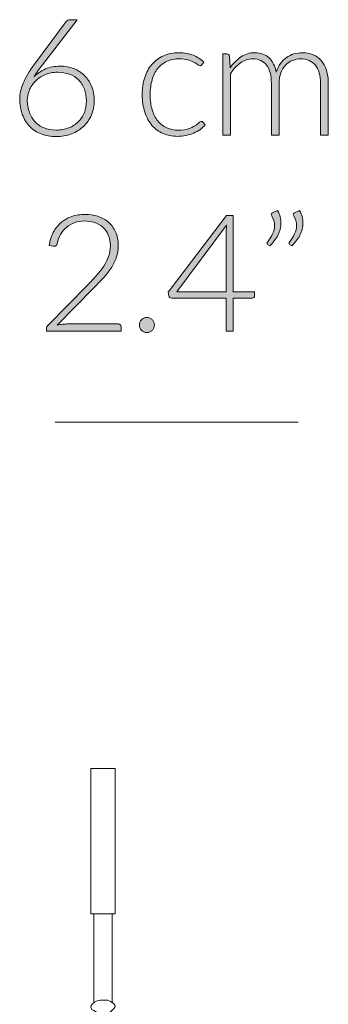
# Model space of a CAD drawing. Header units: inches. Extents: x 8 to 203, y -241 to -15.
# Tile 23 of 23: x 198 to 203, y -47 to -32. Entities that reach past the tile are written whole.
import ezdxf

# ---------------------------------------------------------------- set-up
doc = ezdxf.new("R2010")
doc.units = ezdxf.units.IN
doc.header["$MEASUREMENT"] = 0
doc.layers.add('Capa 1', color=7, linetype='Continuous')

# ---------------------------------------------------------------- blocks, each defined once
blk = doc.blocks.new('block 7')
at = {"layer": 'Capa 1'}
h = blk.add_hatch(color=250, dxfattribs=at)
h.dxf.hatch_style = 2
edge = h.paths.add_edge_path()
edge.add_spline(control_points=[(198.698, -32.448), (198.776, -32.448), (198.848, -32.461), (198.913, -32.486), (198.979, -32.512), (199.036, -32.548), (199.083, -32.595), (199.13, -32.641), (199.168, -32.697), (199.194, -32.764), (199.221, -32.83), (199.235, -32.904), (199.235, -32.986), (199.235, -33.068), (199.22, -33.143), (199.191, -33.212), (199.161, -33.282), (199.12, -33.341), (199.068, -33.392), (199.015, -33.442), (198.952, -33.481), (198.879, -33.509), (198.805, -33.537), (198.725, -33.552), (198.637, -33.552), (198.552, -33.552), (198.475, -33.538), (198.405, -33.511), (198.335, -33.483), (198.275, -33.444), (198.225, -33.393), (198.175, -33.342), (198.137, -33.279), (198.109, -33.205), (198.082, -33.131), (198.068, -33.048), (198.068, -32.955), (198.068, -32.884), (198.086, -32.804), (198.122, -32.715), (198.158, -32.626), (198.217, -32.526), (198.299, -32.415), (198.299, -32.415), (198.793, -31.749), (198.793, -31.749), (198.808, -31.729), (198.829, -31.719), (198.858, -31.719), (198.858, -31.719), (198.966, -31.719), (198.966, -31.719), (198.966, -31.719), (198.425, -32.425), (198.425, -32.425), (198.399, -32.46), (198.375, -32.493), (198.353, -32.523), (198.33, -32.554), (198.31, -32.585), (198.292, -32.614), (198.343, -32.562), (198.402, -32.522), (198.472, -32.492), (198.541, -32.463), (198.616, -32.448), (198.698, -32.448)], knot_values=[0, 0, 0, 0, 1, 1, 1, 2, 2, 2, 3, 3, 3, 4, 4, 4, 5, 5, 5, 6, 6, 6, 7, 7, 7, 8, 8, 8, 9, 9, 9, 10, 10, 10, 11, 11, 11, 12, 12, 12, 13, 13, 13, 14, 14, 14, 15, 15, 15, 16, 16, 16, 17, 17, 17, 18, 18, 18, 19, 19, 19, 20, 20, 20, 21, 21, 21, 22, 22, 22, 22], degree=3, periodic=1)
edge = h.paths.add_edge_path()
edge.add_spline(control_points=[(198.187, -32.984), (198.187, -33.052), (198.198, -33.114), (198.219, -33.171), (198.24, -33.228), (198.269, -33.278), (198.308, -33.319), (198.346, -33.361), (198.393, -33.393), (198.449, -33.416), (198.504, -33.439), (198.566, -33.45), (198.636, -33.45), (198.709, -33.45), (198.775, -33.439), (198.834, -33.416), (198.893, -33.393), (198.943, -33.361), (198.985, -33.32), (199.026, -33.28), (199.058, -33.232), (199.08, -33.176), (199.102, -33.12), (199.113, -33.059), (199.113, -32.993), (199.113, -32.924), (199.102, -32.862), (199.08, -32.806), (199.059, -32.75), (199.028, -32.703), (198.988, -32.664), (198.949, -32.625), (198.902, -32.595), (198.847, -32.574), (198.792, -32.553), (198.732, -32.543), (198.665, -32.543), (198.59, -32.543), (198.523, -32.556), (198.463, -32.582), (198.404, -32.608), (198.354, -32.641), (198.313, -32.683), (198.272, -32.724), (198.241, -32.771), (198.219, -32.824), (198.198, -32.877), (198.187, -32.931), (198.187, -32.984)], knot_values=[0, 0, 0, 0, 1, 1, 1, 2, 2, 2, 3, 3, 3, 4, 4, 4, 5, 5, 5, 6, 6, 6, 7, 7, 7, 8, 8, 8, 9, 9, 9, 10, 10, 10, 11, 11, 11, 12, 12, 12, 13, 13, 13, 14, 14, 14, 15, 15, 15, 16, 16, 16, 16], degree=3, periodic=1)
h = blk.add_hatch(color=250, dxfattribs=at)
h.dxf.hatch_style = 2
edge = h.paths.add_edge_path()
edge.add_spline(control_points=[(200.92, -32.427), (200.916, -32.432), (200.911, -32.435), (200.908, -32.438), (200.904, -32.441), (200.898, -32.443), (200.892, -32.443), (200.883, -32.443), (200.871, -32.437), (200.856, -32.426), (200.841, -32.414), (200.822, -32.401), (200.797, -32.388), (200.772, -32.374), (200.741, -32.362), (200.704, -32.35), (200.667, -32.338), (200.622, -32.333), (200.569, -32.333), (200.496, -32.333), (200.43, -32.346), (200.374, -32.372), (200.317, -32.398), (200.269, -32.435), (200.23, -32.484), (200.191, -32.532), (200.162, -32.591), (200.141, -32.661), (200.121, -32.73), (200.111, -32.807), (200.111, -32.893), (200.111, -32.983), (200.121, -33.063), (200.142, -33.132), (200.163, -33.201), (200.192, -33.259), (200.231, -33.306), (200.269, -33.354), (200.316, -33.39), (200.371, -33.415), (200.425, -33.439), (200.486, -33.452), (200.552, -33.452), (200.614, -33.452), (200.665, -33.444), (200.707, -33.43), (200.748, -33.416), (200.782, -33.4), (200.809, -33.383), (200.836, -33.366), (200.857, -33.35), (200.873, -33.335), (200.889, -33.321), (200.901, -33.313), (200.911, -33.313), (200.922, -33.313), (200.93, -33.318), (200.937, -33.326), (200.937, -33.326), (200.97, -33.367), (200.97, -33.367), (200.95, -33.393), (200.925, -33.417), (200.896, -33.439), (200.866, -33.461), (200.832, -33.48), (200.794, -33.496), (200.757, -33.513), (200.716, -33.525), (200.672, -33.534), (200.628, -33.543), (200.582, -33.548), (200.535, -33.548), (200.453, -33.548), (200.379, -33.533), (200.312, -33.504), (200.245, -33.474), (200.188, -33.432), (200.139, -33.376), (200.091, -33.32), (200.054, -33.251), (200.027, -33.17), (200, -33.089), (199.986, -32.997), (199.986, -32.893), (199.986, -32.796), (199.999, -32.707), (200.025, -32.627), (200.05, -32.547), (200.088, -32.478), (200.137, -32.42), (200.186, -32.362), (200.246, -32.317), (200.317, -32.285), (200.389, -32.253), (200.47, -32.237), (200.562, -32.237), (200.645, -32.237), (200.719, -32.25), (200.784, -32.276), (200.848, -32.303), (200.904, -32.339), (200.952, -32.384), (200.952, -32.384), (200.92, -32.427), (200.92, -32.427)], knot_values=[0, 0, 0, 0, 1, 1, 1, 2, 2, 2, 3, 3, 3, 4, 4, 4, 5, 5, 5, 6, 6, 6, 7, 7, 7, 8, 8, 8, 9, 9, 9, 10, 10, 10, 11, 11, 11, 12, 12, 12, 13, 13, 13, 14, 14, 14, 15, 15, 15, 16, 16, 16, 17, 17, 17, 18, 18, 18, 19, 19, 19, 20, 20, 20, 21, 21, 21, 22, 22, 22, 23, 23, 23, 24, 24, 24, 25, 25, 25, 26, 26, 26, 27, 27, 27, 28, 28, 28, 29, 29, 29, 30, 30, 30, 31, 31, 31, 32, 32, 32, 33, 33, 33, 34, 34, 34, 35, 35, 35, 35], degree=3, periodic=1)
h = blk.add_hatch(color=250, dxfattribs=at)
h.dxf.hatch_style = 2
edge = h.paths.add_edge_path()
edge.add_spline(control_points=[(201.246, -33.531), (201.246, -33.531), (201.246, -32.257), (201.246, -32.257), (201.246, -32.257), (201.312, -32.257), (201.312, -32.257), (201.335, -32.257), (201.348, -32.268), (201.351, -32.289), (201.351, -32.289), (201.362, -32.473), (201.362, -32.473), (201.387, -32.439), (201.414, -32.406), (201.442, -32.378), (201.47, -32.348), (201.5, -32.324), (201.532, -32.303), (201.564, -32.282), (201.598, -32.266), (201.635, -32.254), (201.671, -32.242), (201.709, -32.237), (201.749, -32.237), (201.842, -32.237), (201.916, -32.264), (201.972, -32.318), (202.027, -32.372), (202.065, -32.447), (202.084, -32.544), (202.1, -32.491), (202.121, -32.445), (202.149, -32.407), (202.177, -32.369), (202.209, -32.337), (202.244, -32.312), (202.28, -32.286), (202.319, -32.268), (202.361, -32.255), (202.403, -32.243), (202.447, -32.237), (202.491, -32.237), (202.554, -32.237), (202.611, -32.247), (202.661, -32.268), (202.711, -32.289), (202.754, -32.32), (202.79, -32.361), (202.825, -32.402), (202.852, -32.452), (202.871, -32.512), (202.89, -32.572), (202.899, -32.64), (202.899, -32.717), (202.899, -32.717), (202.899, -33.531), (202.899, -33.531), (202.899, -33.531), (202.777, -33.531), (202.777, -33.531), (202.777, -33.531), (202.777, -32.717), (202.777, -32.717), (202.777, -32.592), (202.75, -32.497), (202.697, -32.432), (202.643, -32.367), (202.566, -32.334), (202.466, -32.334), (202.422, -32.334), (202.379, -32.342), (202.339, -32.358), (202.298, -32.375), (202.262, -32.399), (202.231, -32.431), (202.2, -32.463), (202.175, -32.503), (202.157, -32.55), (202.139, -32.598), (202.129, -32.654), (202.129, -32.717), (202.129, -32.717), (202.129, -33.531), (202.129, -33.531), (202.129, -33.531), (202.008, -33.531), (202.008, -33.531), (202.008, -33.531), (202.008, -32.717), (202.008, -32.717), (202.008, -32.593), (201.983, -32.498), (201.934, -32.433), (201.884, -32.367), (201.812, -32.334), (201.717, -32.334), (201.648, -32.334), (201.584, -32.355), (201.525, -32.396), (201.466, -32.437), (201.414, -32.495), (201.368, -32.568), (201.368, -32.568), (201.368, -33.531), (201.368, -33.531), (201.368, -33.531), (201.246, -33.531), (201.246, -33.531)], knot_values=[0, 0, 0, 0, 1, 1, 1, 2, 2, 2, 3, 3, 3, 4, 4, 4, 5, 5, 5, 6, 6, 6, 7, 7, 7, 8, 8, 8, 9, 9, 9, 10, 10, 10, 11, 11, 11, 12, 12, 12, 13, 13, 13, 14, 14, 14, 15, 15, 15, 16, 16, 16, 17, 17, 17, 18, 18, 18, 19, 19, 19, 20, 20, 20, 21, 21, 21, 22, 22, 22, 23, 23, 23, 24, 24, 24, 25, 25, 25, 26, 26, 26, 27, 27, 27, 28, 28, 28, 29, 29, 29, 30, 30, 30, 31, 31, 31, 32, 32, 32, 33, 33, 33, 34, 34, 34, 35, 35, 35, 36, 36, 36, 36], degree=3, periodic=1)
h = blk.add_hatch(color=250, dxfattribs=at)
h.dxf.hatch_style = 2
edge = h.paths.add_edge_path()
edge.add_spline(control_points=[(202.104, -34.713), (202.123, -34.745), (202.137, -34.778), (202.145, -34.81), (202.154, -34.842), (202.158, -34.874), (202.158, -34.906), (202.158, -34.973), (202.142, -35.037), (202.11, -35.098), (202.077, -35.16), (202.035, -35.216), (201.983, -35.266), (201.983, -35.266), (201.947, -35.243), (201.947, -35.243), (201.941, -35.238), (201.938, -35.232), (201.938, -35.225), (201.938, -35.218), (201.94, -35.212), (201.946, -35.207), (201.978, -35.164), (202.005, -35.122), (202.026, -35.078), (202.048, -35.035), (202.058, -34.991), (202.058, -34.945), (202.058, -34.895), (202.043, -34.844), (202.014, -34.792), (202.009, -34.785), (202.007, -34.779), (202.007, -34.772), (202.007, -34.76), (202.014, -34.751), (202.026, -34.746), (202.026, -34.746), (202.104, -34.713), (202.104, -34.713)], knot_values=[0, 0, 0, 0, 1, 1, 1, 2, 2, 2, 3, 3, 3, 4, 4, 4, 5, 5, 5, 6, 6, 6, 7, 7, 7, 8, 8, 8, 9, 9, 9, 10, 10, 10, 11, 11, 11, 12, 12, 12, 13, 13, 13, 13], degree=3, periodic=1)
edge = h.paths.add_edge_path()
edge.add_spline(control_points=[(202.449, -34.713), (202.468, -34.745), (202.481, -34.778), (202.49, -34.81), (202.498, -34.842), (202.503, -34.874), (202.503, -34.906), (202.503, -34.973), (202.487, -35.037), (202.454, -35.098), (202.421, -35.16), (202.379, -35.216), (202.327, -35.266), (202.327, -35.266), (202.292, -35.243), (202.292, -35.243), (202.285, -35.238), (202.283, -35.232), (202.283, -35.225), (202.283, -35.218), (202.285, -35.212), (202.29, -35.207), (202.323, -35.164), (202.349, -35.122), (202.371, -35.078), (202.392, -35.035), (202.403, -34.991), (202.403, -34.945), (202.403, -34.895), (202.388, -34.844), (202.358, -34.792), (202.354, -34.785), (202.351, -34.779), (202.351, -34.772), (202.351, -34.76), (202.358, -34.751), (202.371, -34.746), (202.371, -34.746), (202.449, -34.713), (202.449, -34.713)], knot_values=[0, 0, 0, 0, 1, 1, 1, 2, 2, 2, 3, 3, 3, 4, 4, 4, 5, 5, 5, 6, 6, 6, 7, 7, 7, 8, 8, 8, 9, 9, 9, 10, 10, 10, 11, 11, 11, 12, 12, 12, 13, 13, 13, 13], degree=3, periodic=1)
h = blk.add_hatch(color=250, dxfattribs=at)
h.dxf.hatch_style = 2
edge = h.paths.add_edge_path()
edge.add_spline(control_points=[(199.092, -34.772), (199.161, -34.772), (199.227, -34.782), (199.29, -34.802), (199.353, -34.822), (199.408, -34.852), (199.456, -34.893), (199.503, -34.933), (199.541, -34.984), (199.57, -35.045), (199.597, -35.106), (199.612, -35.178), (199.612, -35.26), (199.612, -35.328), (199.601, -35.391), (199.58, -35.45), (199.559, -35.508), (199.531, -35.564), (199.495, -35.618), (199.459, -35.672), (199.418, -35.724), (199.37, -35.775), (199.323, -35.826), (199.273, -35.878), (199.221, -35.93), (199.221, -35.93), (198.654, -36.509), (198.654, -36.509), (198.681, -36.502), (198.71, -36.497), (198.739, -36.494), (198.769, -36.49), (198.798, -36.489), (198.828, -36.489), (198.828, -36.489), (199.61, -36.489), (199.61, -36.489), (199.624, -36.489), (199.635, -36.493), (199.643, -36.501), (199.651, -36.509), (199.655, -36.519), (199.655, -36.532), (199.655, -36.532), (199.655, -36.604), (199.655, -36.604), (199.655, -36.604), (198.486, -36.604), (198.486, -36.604), (198.486, -36.604), (198.486, -36.56), (198.486, -36.56), (198.486, -36.551), (198.488, -36.541), (198.493, -36.532), (198.498, -36.522), (198.504, -36.514), (198.511, -36.507), (198.511, -36.507), (199.129, -35.88), (199.129, -35.88), (199.18, -35.828), (199.227, -35.778), (199.271, -35.729), (199.315, -35.681), (199.353, -35.632), (199.385, -35.582), (199.416, -35.533), (199.442, -35.482), (199.46, -35.43), (199.478, -35.378), (199.488, -35.322), (199.488, -35.263), (199.488, -35.197), (199.476, -35.139), (199.454, -35.09), (199.432, -35.041), (199.402, -35), (199.365, -34.969), (199.328, -34.937), (199.285, -34.914), (199.237, -34.898), (199.189, -34.883), (199.138, -34.875), (199.086, -34.875), (199.028, -34.875), (198.976, -34.884), (198.927, -34.902), (198.879, -34.919), (198.836, -34.944), (198.799, -34.975), (198.762, -35.006), (198.731, -35.043), (198.707, -35.086), (198.683, -35.129), (198.666, -35.176), (198.657, -35.228), (198.648, -35.257), (198.631, -35.272), (198.605, -35.272), (198.604, -35.272), (198.601, -35.272), (198.599, -35.272), (198.596, -35.271), (198.594, -35.271), (198.593, -35.271), (198.593, -35.271), (198.531, -35.261), (198.531, -35.261), (198.541, -35.183), (198.563, -35.114), (198.594, -35.054), (198.626, -34.993), (198.667, -34.942), (198.716, -34.9), (198.764, -34.858), (198.82, -34.826), (198.884, -34.804), (198.948, -34.783), (199.018, -34.772), (199.092, -34.772)], knot_values=[0, 0, 0, 0, 1, 1, 1, 2, 2, 2, 3, 3, 3, 4, 4, 4, 5, 5, 5, 6, 6, 6, 7, 7, 7, 8, 8, 8, 9, 9, 9, 10, 10, 10, 11, 11, 11, 12, 12, 12, 13, 13, 13, 14, 14, 14, 15, 15, 15, 16, 16, 16, 17, 17, 17, 18, 18, 18, 19, 19, 19, 20, 20, 20, 21, 21, 21, 22, 22, 22, 23, 23, 23, 24, 24, 24, 25, 25, 25, 26, 26, 26, 27, 27, 27, 28, 28, 28, 29, 29, 29, 30, 30, 30, 31, 31, 31, 32, 32, 32, 33, 33, 33, 34, 34, 34, 35, 35, 35, 36, 36, 36, 37, 37, 37, 38, 38, 38, 39, 39, 39, 40, 40, 40, 40], degree=3, periodic=1)
h = blk.add_hatch(color=250, dxfattribs=at)
h.dxf.hatch_style = 2
edge = h.paths.add_edge_path()
edge.add_spline(control_points=[(201.412, -35.987), (201.412, -35.987), (201.743, -35.987), (201.743, -35.987), (201.743, -35.987), (201.743, -36.053), (201.743, -36.053), (201.743, -36.063), (201.741, -36.07), (201.735, -36.076), (201.73, -36.081), (201.721, -36.084), (201.709, -36.084), (201.709, -36.084), (201.412, -36.084), (201.412, -36.084), (201.412, -36.084), (201.412, -36.604), (201.412, -36.604), (201.412, -36.604), (201.302, -36.604), (201.302, -36.604), (201.302, -36.604), (201.302, -36.084), (201.302, -36.084), (201.302, -36.084), (200.448, -36.084), (200.448, -36.084), (200.435, -36.084), (200.425, -36.081), (200.418, -36.076), (200.412, -36.07), (200.407, -36.063), (200.404, -36.053), (200.404, -36.053), (200.393, -35.993), (200.393, -35.993), (200.393, -35.993), (201.303, -34.79), (201.303, -34.79), (201.303, -34.79), (201.412, -34.79), (201.412, -34.79), (201.412, -34.79), (201.412, -35.987), (201.412, -35.987)], knot_values=[0, 0, 0, 0, 1, 1, 1, 2, 2, 2, 3, 3, 3, 4, 4, 4, 5, 5, 5, 6, 6, 6, 7, 7, 7, 8, 8, 8, 9, 9, 9, 10, 10, 10, 11, 11, 11, 12, 12, 12, 13, 13, 13, 14, 14, 14, 15, 15, 15, 15], degree=3, periodic=1)
edge = h.paths.add_edge_path()
edge.add_spline(control_points=[(201.302, -35.038), (201.302, -35.024), (201.302, -35.008), (201.303, -34.992), (201.304, -34.976), (201.306, -34.959), (201.308, -34.942), (201.308, -34.942), (200.526, -35.987), (200.526, -35.987), (200.526, -35.987), (201.302, -35.987), (201.302, -35.987), (201.302, -35.987), (201.302, -35.038), (201.302, -35.038)], knot_values=[0, 0, 0, 0, 1, 1, 1, 2, 2, 2, 3, 3, 3, 4, 4, 4, 5, 5, 5, 5], degree=3, periodic=1)
h = blk.add_hatch(color=250, dxfattribs=at)
h.dxf.hatch_style = 2
edge = h.paths.add_edge_path()
edge.add_spline(control_points=[(199.941, -36.505), (199.941, -36.489), (199.944, -36.474), (199.95, -36.459), (199.956, -36.445), (199.964, -36.432), (199.975, -36.422), (199.985, -36.411), (199.998, -36.402), (200.012, -36.396), (200.026, -36.39), (200.042, -36.386), (200.058, -36.386), (200.075, -36.386), (200.09, -36.39), (200.105, -36.396), (200.119, -36.402), (200.132, -36.411), (200.142, -36.422), (200.153, -36.432), (200.161, -36.445), (200.168, -36.459), (200.174, -36.474), (200.178, -36.489), (200.178, -36.505), (200.178, -36.522), (200.174, -36.538), (200.168, -36.552), (200.161, -36.566), (200.153, -36.579), (200.142, -36.589), (200.132, -36.6), (200.119, -36.608), (200.105, -36.614), (200.09, -36.62), (200.075, -36.623), (200.058, -36.623), (200.025, -36.623), (199.997, -36.612), (199.975, -36.589), (199.952, -36.567), (199.941, -36.539), (199.941, -36.505)], knot_values=[0, 0, 0, 0, 1, 1, 1, 2, 2, 2, 3, 3, 3, 4, 4, 4, 5, 5, 5, 6, 6, 6, 7, 7, 7, 8, 8, 8, 9, 9, 9, 10, 10, 10, 11, 11, 11, 12, 12, 12, 13, 13, 13, 14, 14, 14, 14], degree=3, periodic=1)
at = {"layer": 'Capa 1', "lineweight": 0}
for points, knots in [([(198.698, -32.448), (198.776, -32.448), (198.848, -32.461), (198.913, -32.486), (198.979, -32.512), (199.036, -32.548), (199.083, -32.595), (199.13, -32.641), (199.168, -32.697), (199.194, -32.764), (199.221, -32.83), (199.235, -32.904), (199.235, -32.986), (199.235, -33.068), (199.22, -33.143), (199.191, -33.212), (199.161, -33.282), (199.12, -33.341), (199.068, -33.392), (199.015, -33.442), (198.952, -33.481), (198.879, -33.509), (198.805, -33.537), (198.725, -33.552), (198.637, -33.552), (198.552, -33.552), (198.475, -33.538), (198.405, -33.511), (198.335, -33.483), (198.275, -33.444), (198.225, -33.393), (198.175, -33.342), (198.137, -33.279), (198.109, -33.205), (198.082, -33.131), (198.068, -33.048), (198.068, -32.955), (198.068, -32.884), (198.086, -32.804), (198.122, -32.715), (198.158, -32.626), (198.217, -32.526), (198.299, -32.415), (198.299, -32.415), (198.793, -31.749), (198.793, -31.749), (198.808, -31.729), (198.829, -31.719), (198.858, -31.719), (198.858, -31.719), (198.966, -31.719), (198.966, -31.719), (198.966, -31.719), (198.425, -32.425), (198.425, -32.425), (198.399, -32.46), (198.375, -32.493), (198.353, -32.523), (198.33, -32.554), (198.31, -32.585), (198.292, -32.614), (198.343, -32.562), (198.402, -32.522), (198.472, -32.492), (198.541, -32.463), (198.616, -32.448), (198.698, -32.448)], [0, 0, 0, 0, 1, 1, 1, 2, 2, 2, 3, 3, 3, 4, 4, 4, 5, 5, 5, 6, 6, 6, 7, 7, 7, 8, 8, 8, 9, 9, 9, 10, 10, 10, 11, 11, 11, 12, 12, 12, 13, 13, 13, 14, 14, 14, 15, 15, 15, 16, 16, 16, 17, 17, 17, 18, 18, 18, 19, 19, 19, 20, 20, 20, 21, 21, 21, 22, 22, 22, 22]), ([(200.92, -32.427), (200.916, -32.432), (200.911, -32.435), (200.908, -32.438), (200.904, -32.441), (200.898, -32.443), (200.892, -32.443), (200.883, -32.443), (200.871, -32.437), (200.856, -32.426), (200.841, -32.414), (200.822, -32.401), (200.797, -32.388), (200.772, -32.374), (200.741, -32.362), (200.704, -32.35), (200.667, -32.338), (200.622, -32.333), (200.569, -32.333), (200.496, -32.333), (200.43, -32.346), (200.374, -32.372), (200.317, -32.398), (200.269, -32.435), (200.23, -32.484), (200.191, -32.532), (200.162, -32.591), (200.141, -32.661), (200.121, -32.73), (200.111, -32.807), (200.111, -32.893), (200.111, -32.983), (200.121, -33.063), (200.142, -33.132), (200.163, -33.201), (200.192, -33.259), (200.231, -33.306), (200.269, -33.354), (200.316, -33.39), (200.371, -33.415), (200.425, -33.439), (200.486, -33.452), (200.552, -33.452), (200.614, -33.452), (200.665, -33.444), (200.707, -33.43), (200.748, -33.416), (200.782, -33.4), (200.809, -33.383), (200.836, -33.366), (200.857, -33.35), (200.873, -33.335), (200.889, -33.321), (200.901, -33.313), (200.911, -33.313), (200.922, -33.313), (200.93, -33.318), (200.937, -33.326), (200.937, -33.326), (200.97, -33.367), (200.97, -33.367), (200.95, -33.393), (200.925, -33.417), (200.896, -33.439), (200.866, -33.461), (200.832, -33.48), (200.794, -33.496), (200.757, -33.513), (200.716, -33.525), (200.672, -33.534), (200.628, -33.543), (200.582, -33.548), (200.535, -33.548), (200.453, -33.548), (200.379, -33.533), (200.312, -33.504), (200.245, -33.474), (200.188, -33.432), (200.139, -33.376), (200.091, -33.32), (200.054, -33.251), (200.027, -33.17), (200, -33.089), (199.986, -32.997), (199.986, -32.893), (199.986, -32.796), (199.999, -32.707), (200.025, -32.627), (200.05, -32.547), (200.088, -32.478), (200.137, -32.42), (200.186, -32.362), (200.246, -32.317), (200.317, -32.285), (200.389, -32.253), (200.47, -32.237), (200.562, -32.237), (200.645, -32.237), (200.719, -32.25), (200.784, -32.276), (200.848, -32.303), (200.904, -32.339), (200.952, -32.384), (200.952, -32.384), (200.92, -32.427), (200.92, -32.427)], [0, 0, 0, 0, 1, 1, 1, 2, 2, 2, 3, 3, 3, 4, 4, 4, 5, 5, 5, 6, 6, 6, 7, 7, 7, 8, 8, 8, 9, 9, 9, 10, 10, 10, 11, 11, 11, 12, 12, 12, 13, 13, 13, 14, 14, 14, 15, 15, 15, 16, 16, 16, 17, 17, 17, 18, 18, 18, 19, 19, 19, 20, 20, 20, 21, 21, 21, 22, 22, 22, 23, 23, 23, 24, 24, 24, 25, 25, 25, 26, 26, 26, 27, 27, 27, 28, 28, 28, 29, 29, 29, 30, 30, 30, 31, 31, 31, 32, 32, 32, 33, 33, 33, 34, 34, 34, 35, 35, 35, 35]), ([(201.246, -33.531), (201.246, -33.531), (201.246, -32.257), (201.246, -32.257), (201.246, -32.257), (201.312, -32.257), (201.312, -32.257), (201.335, -32.257), (201.348, -32.268), (201.351, -32.289), (201.351, -32.289), (201.362, -32.473), (201.362, -32.473), (201.387, -32.439), (201.414, -32.406), (201.442, -32.378), (201.47, -32.348), (201.5, -32.324), (201.532, -32.303), (201.564, -32.282), (201.598, -32.266), (201.635, -32.254), (201.671, -32.242), (201.709, -32.237), (201.749, -32.237), (201.842, -32.237), (201.916, -32.264), (201.972, -32.318), (202.027, -32.372), (202.065, -32.447), (202.084, -32.544), (202.1, -32.491), (202.121, -32.445), (202.149, -32.407), (202.177, -32.369), (202.209, -32.337), (202.244, -32.312), (202.28, -32.286), (202.319, -32.268), (202.361, -32.255), (202.403, -32.243), (202.447, -32.237), (202.491, -32.237), (202.554, -32.237), (202.611, -32.247), (202.661, -32.268), (202.711, -32.289), (202.754, -32.32), (202.79, -32.361), (202.825, -32.402), (202.852, -32.452), (202.871, -32.512), (202.89, -32.572), (202.899, -32.64), (202.899, -32.717), (202.899, -32.717), (202.899, -33.531), (202.899, -33.531), (202.899, -33.531), (202.777, -33.531), (202.777, -33.531), (202.777, -33.531), (202.777, -32.717), (202.777, -32.717), (202.777, -32.592), (202.75, -32.497), (202.697, -32.432), (202.643, -32.367), (202.566, -32.334), (202.466, -32.334), (202.422, -32.334), (202.379, -32.342), (202.339, -32.358), (202.298, -32.375), (202.262, -32.399), (202.231, -32.431), (202.2, -32.463), (202.175, -32.503), (202.157, -32.55), (202.139, -32.598), (202.129, -32.654), (202.129, -32.717), (202.129, -32.717), (202.129, -33.531), (202.129, -33.531), (202.129, -33.531), (202.008, -33.531), (202.008, -33.531), (202.008, -33.531), (202.008, -32.717), (202.008, -32.717), (202.008, -32.593), (201.983, -32.498), (201.934, -32.433), (201.884, -32.367), (201.812, -32.334), (201.717, -32.334), (201.648, -32.334), (201.584, -32.355), (201.525, -32.396), (201.466, -32.437), (201.414, -32.495), (201.368, -32.568), (201.368, -32.568), (201.368, -33.531), (201.368, -33.531), (201.368, -33.531), (201.246, -33.531), (201.246, -33.531)], [0, 0, 0, 0, 1, 1, 1, 2, 2, 2, 3, 3, 3, 4, 4, 4, 5, 5, 5, 6, 6, 6, 7, 7, 7, 8, 8, 8, 9, 9, 9, 10, 10, 10, 11, 11, 11, 12, 12, 12, 13, 13, 13, 14, 14, 14, 15, 15, 15, 16, 16, 16, 17, 17, 17, 18, 18, 18, 19, 19, 19, 20, 20, 20, 21, 21, 21, 22, 22, 22, 23, 23, 23, 24, 24, 24, 25, 25, 25, 26, 26, 26, 27, 27, 27, 28, 28, 28, 29, 29, 29, 30, 30, 30, 31, 31, 31, 32, 32, 32, 33, 33, 33, 34, 34, 34, 35, 35, 35, 36, 36, 36, 36]), ([(198.187, -32.984), (198.187, -33.052), (198.198, -33.114), (198.219, -33.171), (198.24, -33.228), (198.269, -33.278), (198.308, -33.319), (198.346, -33.361), (198.393, -33.393), (198.449, -33.416), (198.504, -33.439), (198.566, -33.45), (198.636, -33.45), (198.709, -33.45), (198.775, -33.439), (198.834, -33.416), (198.893, -33.393), (198.943, -33.361), (198.985, -33.32), (199.026, -33.28), (199.058, -33.232), (199.08, -33.176), (199.102, -33.12), (199.113, -33.059), (199.113, -32.993), (199.113, -32.924), (199.102, -32.862), (199.08, -32.806), (199.059, -32.75), (199.028, -32.703), (198.988, -32.664), (198.949, -32.625), (198.902, -32.595), (198.847, -32.574), (198.792, -32.553), (198.732, -32.543), (198.665, -32.543), (198.59, -32.543), (198.523, -32.556), (198.463, -32.582), (198.404, -32.608), (198.354, -32.641), (198.313, -32.683), (198.272, -32.724), (198.241, -32.771), (198.219, -32.824), (198.198, -32.877), (198.187, -32.931), (198.187, -32.984)], [0, 0, 0, 0, 1, 1, 1, 2, 2, 2, 3, 3, 3, 4, 4, 4, 5, 5, 5, 6, 6, 6, 7, 7, 7, 8, 8, 8, 9, 9, 9, 10, 10, 10, 11, 11, 11, 12, 12, 12, 13, 13, 13, 14, 14, 14, 15, 15, 15, 16, 16, 16, 16]), ([(202.104, -34.713), (202.123, -34.745), (202.137, -34.778), (202.145, -34.81), (202.154, -34.842), (202.158, -34.874), (202.158, -34.906), (202.158, -34.973), (202.142, -35.037), (202.11, -35.098), (202.077, -35.16), (202.035, -35.216), (201.983, -35.266), (201.983, -35.266), (201.947, -35.243), (201.947, -35.243), (201.941, -35.238), (201.938, -35.232), (201.938, -35.225), (201.938, -35.218), (201.94, -35.212), (201.946, -35.207), (201.978, -35.164), (202.005, -35.122), (202.026, -35.078), (202.048, -35.035), (202.058, -34.991), (202.058, -34.945), (202.058, -34.895), (202.043, -34.844), (202.014, -34.792), (202.009, -34.785), (202.007, -34.779), (202.007, -34.772), (202.007, -34.76), (202.014, -34.751), (202.026, -34.746), (202.026, -34.746), (202.104, -34.713), (202.104, -34.713)], [0, 0, 0, 0, 1, 1, 1, 2, 2, 2, 3, 3, 3, 4, 4, 4, 5, 5, 5, 6, 6, 6, 7, 7, 7, 8, 8, 8, 9, 9, 9, 10, 10, 10, 11, 11, 11, 12, 12, 12, 13, 13, 13, 13]), ([(202.449, -34.713), (202.468, -34.745), (202.481, -34.778), (202.49, -34.81), (202.498, -34.842), (202.503, -34.874), (202.503, -34.906), (202.503, -34.973), (202.487, -35.037), (202.454, -35.098), (202.421, -35.16), (202.379, -35.216), (202.327, -35.266), (202.327, -35.266), (202.292, -35.243), (202.292, -35.243), (202.285, -35.238), (202.283, -35.232), (202.283, -35.225), (202.283, -35.218), (202.285, -35.212), (202.29, -35.207), (202.323, -35.164), (202.349, -35.122), (202.371, -35.078), (202.392, -35.035), (202.403, -34.991), (202.403, -34.945), (202.403, -34.895), (202.388, -34.844), (202.358, -34.792), (202.354, -34.785), (202.351, -34.779), (202.351, -34.772), (202.351, -34.76), (202.358, -34.751), (202.371, -34.746), (202.371, -34.746), (202.449, -34.713), (202.449, -34.713)], [0, 0, 0, 0, 1, 1, 1, 2, 2, 2, 3, 3, 3, 4, 4, 4, 5, 5, 5, 6, 6, 6, 7, 7, 7, 8, 8, 8, 9, 9, 9, 10, 10, 10, 11, 11, 11, 12, 12, 12, 13, 13, 13, 13]), ([(199.092, -34.772), (199.161, -34.772), (199.227, -34.782), (199.29, -34.802), (199.353, -34.822), (199.408, -34.852), (199.456, -34.893), (199.503, -34.933), (199.541, -34.984), (199.57, -35.045), (199.597, -35.106), (199.612, -35.178), (199.612, -35.26), (199.612, -35.328), (199.601, -35.391), (199.58, -35.45), (199.559, -35.508), (199.531, -35.564), (199.495, -35.618), (199.459, -35.672), (199.418, -35.724), (199.37, -35.775), (199.323, -35.826), (199.273, -35.878), (199.221, -35.93), (199.221, -35.93), (198.654, -36.509), (198.654, -36.509), (198.681, -36.502), (198.71, -36.497), (198.739, -36.494), (198.769, -36.49), (198.798, -36.489), (198.828, -36.489), (198.828, -36.489), (199.61, -36.489), (199.61, -36.489), (199.624, -36.489), (199.635, -36.493), (199.643, -36.501), (199.651, -36.509), (199.655, -36.519), (199.655, -36.532), (199.655, -36.532), (199.655, -36.604), (199.655, -36.604), (199.655, -36.604), (198.486, -36.604), (198.486, -36.604), (198.486, -36.604), (198.486, -36.56), (198.486, -36.56), (198.486, -36.551), (198.488, -36.541), (198.493, -36.532), (198.498, -36.522), (198.504, -36.514), (198.511, -36.507), (198.511, -36.507), (199.129, -35.88), (199.129, -35.88), (199.18, -35.828), (199.227, -35.778), (199.271, -35.729), (199.315, -35.681), (199.353, -35.632), (199.385, -35.582), (199.416, -35.533), (199.442, -35.482), (199.46, -35.43), (199.478, -35.378), (199.488, -35.322), (199.488, -35.263), (199.488, -35.197), (199.476, -35.139), (199.454, -35.09), (199.432, -35.041), (199.402, -35), (199.365, -34.969), (199.328, -34.937), (199.285, -34.914), (199.237, -34.898), (199.189, -34.883), (199.138, -34.875), (199.086, -34.875), (199.028, -34.875), (198.976, -34.884), (198.927, -34.902), (198.879, -34.919), (198.836, -34.944), (198.799, -34.975), (198.762, -35.006), (198.731, -35.043), (198.707, -35.086), (198.683, -35.129), (198.666, -35.176), (198.657, -35.228), (198.648, -35.257), (198.631, -35.272), (198.605, -35.272), (198.604, -35.272), (198.601, -35.272), (198.599, -35.272), (198.596, -35.271), (198.594, -35.271), (198.593, -35.271), (198.593, -35.271), (198.531, -35.261), (198.531, -35.261), (198.541, -35.183), (198.563, -35.114), (198.594, -35.054), (198.626, -34.993), (198.667, -34.942), (198.716, -34.9), (198.764, -34.858), (198.82, -34.826), (198.884, -34.804), (198.948, -34.783), (199.018, -34.772), (199.092, -34.772)], [0, 0, 0, 0, 1, 1, 1, 2, 2, 2, 3, 3, 3, 4, 4, 4, 5, 5, 5, 6, 6, 6, 7, 7, 7, 8, 8, 8, 9, 9, 9, 10, 10, 10, 11, 11, 11, 12, 12, 12, 13, 13, 13, 14, 14, 14, 15, 15, 15, 16, 16, 16, 17, 17, 17, 18, 18, 18, 19, 19, 19, 20, 20, 20, 21, 21, 21, 22, 22, 22, 23, 23, 23, 24, 24, 24, 25, 25, 25, 26, 26, 26, 27, 27, 27, 28, 28, 28, 29, 29, 29, 30, 30, 30, 31, 31, 31, 32, 32, 32, 33, 33, 33, 34, 34, 34, 35, 35, 35, 36, 36, 36, 37, 37, 37, 38, 38, 38, 39, 39, 39, 40, 40, 40, 40]), ([(201.412, -35.987), (201.412, -35.987), (201.743, -35.987), (201.743, -35.987), (201.743, -35.987), (201.743, -36.053), (201.743, -36.053), (201.743, -36.063), (201.741, -36.07), (201.735, -36.076), (201.73, -36.081), (201.721, -36.084), (201.709, -36.084), (201.709, -36.084), (201.412, -36.084), (201.412, -36.084), (201.412, -36.084), (201.412, -36.604), (201.412, -36.604), (201.412, -36.604), (201.302, -36.604), (201.302, -36.604), (201.302, -36.604), (201.302, -36.084), (201.302, -36.084), (201.302, -36.084), (200.448, -36.084), (200.448, -36.084), (200.435, -36.084), (200.425, -36.081), (200.418, -36.076), (200.412, -36.07), (200.407, -36.063), (200.404, -36.053), (200.404, -36.053), (200.393, -35.993), (200.393, -35.993), (200.393, -35.993), (201.303, -34.79), (201.303, -34.79), (201.303, -34.79), (201.412, -34.79), (201.412, -34.79), (201.412, -34.79), (201.412, -35.987), (201.412, -35.987)], [0, 0, 0, 0, 1, 1, 1, 2, 2, 2, 3, 3, 3, 4, 4, 4, 5, 5, 5, 6, 6, 6, 7, 7, 7, 8, 8, 8, 9, 9, 9, 10, 10, 10, 11, 11, 11, 12, 12, 12, 13, 13, 13, 14, 14, 14, 15, 15, 15, 15]), ([(201.302, -35.038), (201.302, -35.024), (201.302, -35.008), (201.303, -34.992), (201.304, -34.976), (201.306, -34.959), (201.308, -34.942), (201.308, -34.942), (200.526, -35.987), (200.526, -35.987), (200.526, -35.987), (201.302, -35.987), (201.302, -35.987), (201.302, -35.987), (201.302, -35.038), (201.302, -35.038)], [0, 0, 0, 0, 1, 1, 1, 2, 2, 2, 3, 3, 3, 4, 4, 4, 5, 5, 5, 5]), ([(199.941, -36.505), (199.941, -36.489), (199.944, -36.474), (199.95, -36.459), (199.956, -36.445), (199.964, -36.432), (199.975, -36.422), (199.985, -36.411), (199.998, -36.402), (200.012, -36.396), (200.026, -36.39), (200.042, -36.386), (200.058, -36.386), (200.075, -36.386), (200.09, -36.39), (200.105, -36.396), (200.119, -36.402), (200.132, -36.411), (200.142, -36.422), (200.153, -36.432), (200.161, -36.445), (200.168, -36.459), (200.174, -36.474), (200.178, -36.489), (200.178, -36.505), (200.178, -36.522), (200.174, -36.538), (200.168, -36.552), (200.161, -36.566), (200.153, -36.579), (200.142, -36.589), (200.132, -36.6), (200.119, -36.608), (200.105, -36.614), (200.09, -36.62), (200.075, -36.623), (200.058, -36.623), (200.025, -36.623), (199.997, -36.612), (199.975, -36.589), (199.952, -36.567), (199.941, -36.539), (199.941, -36.505)], [0, 0, 0, 0, 1, 1, 1, 2, 2, 2, 3, 3, 3, 4, 4, 4, 5, 5, 5, 6, 6, 6, 7, 7, 7, 8, 8, 8, 9, 9, 9, 10, 10, 10, 11, 11, 11, 12, 12, 12, 13, 13, 13, 14, 14, 14, 14])]:
    blk.add_open_spline(points, degree=3, knots=knots, dxfattribs=at)

msp = doc.modelspace()

# ---------------------------------------------------------------- linework, layer by layer
at = {"layer": 'Capa 1', "color": 250, "lineweight": 9}
msp.add_lwpolyline([(198.621, -38.027), (202.426, -38.027)], dxfattribs=at)
at = {"layer": 'Capa 1', "color": 250, "lineweight": 5}
for points in [[(199.439, -43.457), (199.381, -43.457), (199.323, -43.457), (199.272, -43.457), (199.231, -43.457), (199.197, -43.457), (199.181, -43.457)], [(199.181, -43.457), (199.181, -45.735)], [(199.564, -43.457), (199.564, -43.457), (199.547, -43.457), (199.522, -43.457), (199.489, -43.457), (199.439, -43.457)], [(199.564, -45.735), (199.564, -43.457)], [(199.439, -45.735), (199.381, -45.735), (199.323, -45.735), (199.272, -45.735), (199.231, -45.735), (199.197, -45.735), (199.181, -45.735)], [(199.231, -45.735), (199.231, -47.119)], [(199.564, -45.735), (199.564, -45.735), (199.547, -45.735), (199.522, -45.735), (199.489, -45.735), (199.439, -45.735)], [(199.514, -47.119), (199.514, -45.735)], [(199.439, -47.289), (199.381, -47.289), (199.323, -47.289), (199.272, -47.28), (199.231, -47.253), (199.197, -47.235), (199.181, -47.2), (199.189, -47.173), (199.206, -47.146), (199.239, -47.119), (199.281, -47.101), (199.331, -47.092), (199.389, -47.092), (199.447, -47.092), (199.489, -47.11), (199.53, -47.137), (199.555, -47.164), (199.564, -47.191), (199.547, -47.217), (199.522, -47.244), (199.489, -47.271), (199.439, -47.289)]]:
    msp.add_lwpolyline(points, dxfattribs=at)

# ---------------------------------------------------------------- block references
at = {"layer": 'Capa 1'}
msp.add_blockref('block 7', (0, 0), dxfattribs=at)

doc.saveas('drawing.dxf')
